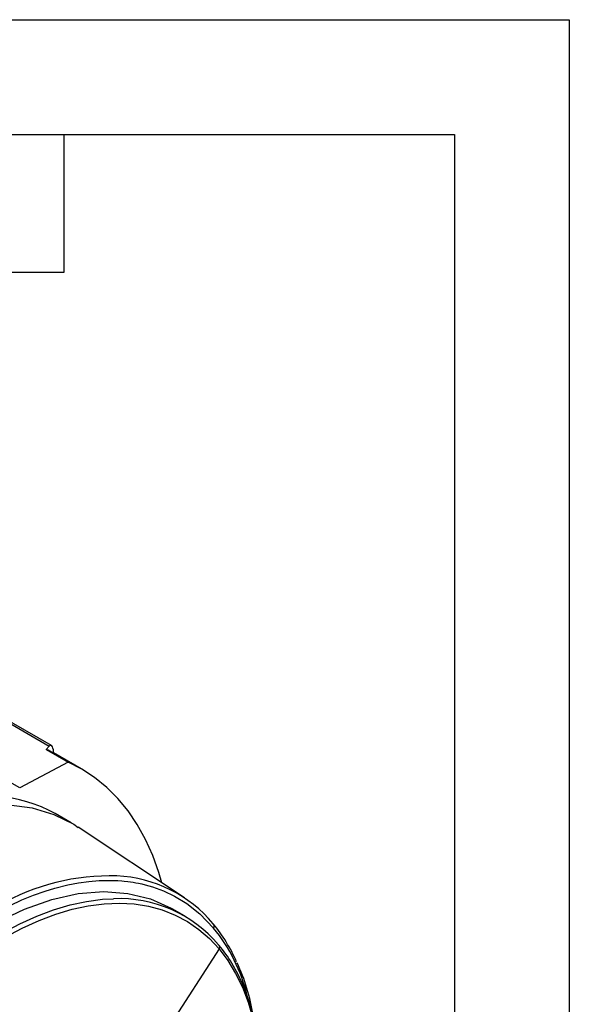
# Model space of a CAD drawing. Header units: inches. Extents: x 0 to 33, y 0 to 25.5.
# Tile 15 of 15: x 29.4 to 33, y 19.1 to 25.5. Entities that reach past the tile are written whole.
import ezdxf

# ---------------------------------------------------------------- set-up
doc = ezdxf.new("R2010")
doc.units = ezdxf.units.IN
doc.header["$LTSCALE"] = 3
doc.header["$MEASUREMENT"] = 0
doc.layers.add('TEXT', color=140, linetype='Continuous', lineweight=25)

msp = doc.modelspace()

# ---------------------------------------------------------------- linework, layer by layer
at = {"color": 7, "linetype": 'Continuous'}
for p, q in [((0.0003, 25.5003), (33.0003, 25.5003)), ((33.0003, 25.5003), (33.0003, 0.0003))]:
    msp.add_line(p, q, dxfattribs=at)
for p, q in [((29.6155, 20.7546), (29.2828, 20.9466)), ((29.2828, 20.9356), (29.6017, 20.7515)), ((29.6017, 20.7515), (29.5822, 20.7298)), ((29.5822, 20.7298), (29.7248, 20.6475)), ((29.81, 20.6038), (29.6293, 20.7081)), ((29.7248, 20.6475), (29.4087, 20.4778)), ((29.4087, 20.4778), (29.2828, 20.5505)), ((29.7454, 20.2507), (29.641, 20.311)), ((30.4859, 19.7589), (29.7916, 20.2214)), ((30.4847, 19.6415), (30.4042, 19.688)), ((30.7121, 19.4252), (30.2321, 18.6818))]:
    msp.add_line(p, q)
at = {"flags": 128}
for points in [[(29.6292, 20.707), (29.6296, 20.7176), (29.6286, 20.7281), (29.6262, 20.7382), (29.6226, 20.7466), (29.6178, 20.7528), (29.6124, 20.7558), (29.6068, 20.7553), (29.6017, 20.7515)], [(30.3382, 19.8573), (30.3181, 19.9253), (30.2781, 20.0369), (30.231, 20.1413), (30.1772, 20.2384), (30.1169, 20.3277), (30.0501, 20.4089), (29.9773, 20.4818), (29.8986, 20.546), (29.8143, 20.6013), (29.7248, 20.6475)], [(28.9431, 20.3226), (29.0136, 20.3418), (29.18, 20.3663), (29.3396, 20.3683), (29.4907, 20.3478), (29.6319, 20.305), (29.7619, 20.2404), (29.7905, 20.2195)], [(29.3457, 19.7102), (29.4229, 19.7455), (29.4997, 19.7767), (29.5759, 19.8036), (29.6373, 19.8223), (29.7225, 19.8437), (29.7921, 19.8572), (29.8608, 19.8667), (29.9283, 19.8723), (29.9702, 19.8737), (30.01, 19.8737), (30.0493, 19.8722), (30.0753, 19.8703), (30.091, 19.8689), (30.1158, 19.8661), (30.1494, 19.8613), (30.1669, 19.8583), (30.186, 19.8546), (30.2067, 19.8502), (30.2289, 19.8448), (30.2524, 19.8385), (30.2774, 19.831), (30.3002, 19.8234), (30.3481, 19.8052), (30.4197, 19.7713), (30.5003, 19.7223), (30.5867, 19.6539), (30.6753, 19.5616)], [(27.5053, 16.6278), (27.515, 16.8426), (27.544, 17.0662), (27.5919, 17.296), (27.6582, 17.5293), (27.7422, 17.7635), (27.8428, 17.9959), (27.959, 18.224), (28.0894, 18.445), (28.2325, 18.6564), (28.3867, 18.8559), (28.5502, 19.0411), (28.7212, 19.2099), (28.8976, 19.3605), (29.0776, 19.4911), (29.259, 19.6001), (29.4398, 19.6865), (29.6179, 19.7491), (29.7912, 19.7872), (29.9579, 19.8005), (30.1159, 19.7887), (30.2635, 19.7521), (30.399, 19.691), (30.4039, 19.6876)], [(28.6437, 19.0082), (28.7484, 19.1133), (28.8555, 19.2118), (28.9645, 19.3031), (29.0748, 19.3869), (29.1861, 19.4628), (29.2977, 19.5304), (29.4093, 19.5896), (29.5204, 19.64), (29.6304, 19.6813), (29.739, 19.7136), (29.8455, 19.7365), (29.9497, 19.7499), (30.022, 19.7538)], [(28.6661, 18.9856), (28.7699, 19.0898), (28.876, 19.1874), (28.984, 19.2779), (29.0933, 19.3609), (29.2036, 19.4361), (29.3142, 19.5032), (29.4248, 19.5618), (29.5349, 19.6117), (29.6439, 19.6527), (29.7515, 19.6846), (29.8571, 19.7073), (29.9603, 19.7207), (30.0607, 19.7247), (30.1577, 19.7193), (30.2511, 19.7045), (30.3403, 19.6804), (30.4251, 19.6471), (30.505, 19.6047), (30.5796, 19.5535), (30.6488, 19.4936), (30.7121, 19.4252)], [(30.7082, 19.4518), (30.7111, 19.4497), (30.7124, 19.4483)], [(30.7121, 19.4252), (30.769, 19.3492), (30.8197, 19.2656), (30.8638, 19.1745), (30.9012, 19.0765), (30.9318, 18.972), (30.9554, 18.8614), (30.9719, 18.7452), (30.9813, 18.6239), (30.9835, 18.498), (30.9784, 18.3681), (30.9662, 18.2346), (30.9468, 18.0983), (30.9204, 17.9596), (30.8871, 17.8191), (30.8469, 17.6775), (30.8002, 17.5354), (30.747, 17.3933), (30.6876, 17.2519), (30.663, 17.1974)], [(30.6657, 17.1959), (30.6698, 17.2045), (30.7283, 17.3383), (30.7813, 17.473), (30.8286, 17.608), (30.8701, 17.7429), (30.9056, 17.877), (30.935, 18.01), (30.9581, 18.1414), (30.9749, 18.2705), (30.9852, 18.397), (30.9891, 18.5204), (30.9865, 18.6402), (30.9774, 18.7559), (30.9618, 18.8672), (30.9398, 18.9735), (30.9115, 19.0745), (30.8769, 19.1698), (30.8361, 19.2589), (30.795, 19.3318)]]:
    msp.add_lwpolyline(points, dxfattribs=at)
for centre, radius, start, end in [((29.1821, 19.8449), 0.9711, 62.58719, 65.6694), ((29.1527, 19.3959), 1.0372, 61.91825, 105.98096), ((30.0003, 18.4381), 1.4651, 88.2712, 119.7422), ((30.0044, 19.0341), 0.8695, 39.68688, 87.35786), ((30.0593, 18.9077), 0.8469, 39.97651, 92.52419), ((30.6616, 19.5746), 0.0189, 316.55818, 51.04021), ((29.8452, 18.9084), 1.0723, 23.85947, 39.42195), ((29.8295, 18.8653), 1.0956, 13.38531, 39.46169), ((30.6963, 19.437), 0.0197, 323.31132, 35.21249), ((30.1212, 18.9418), 0.7786, 30.06515, 40.59071), ((29.6118, 18.7777), 1.34, 9.20828, 24.59183)]:
    msp.add_arc(centre, radius, start, end)
at = {"layer": 'TEXT'}
for p, q in [((0.75, 24.75), (32.25, 24.75)), ((29.7, 23.85), (29.7, 24.75)), ((32.25, 24.75), (32.25, 0.75)), ((28.8, 23.85), (29.7, 23.85))]:
    msp.add_line(p, q, dxfattribs=at)

doc.saveas('drawing.dxf')
